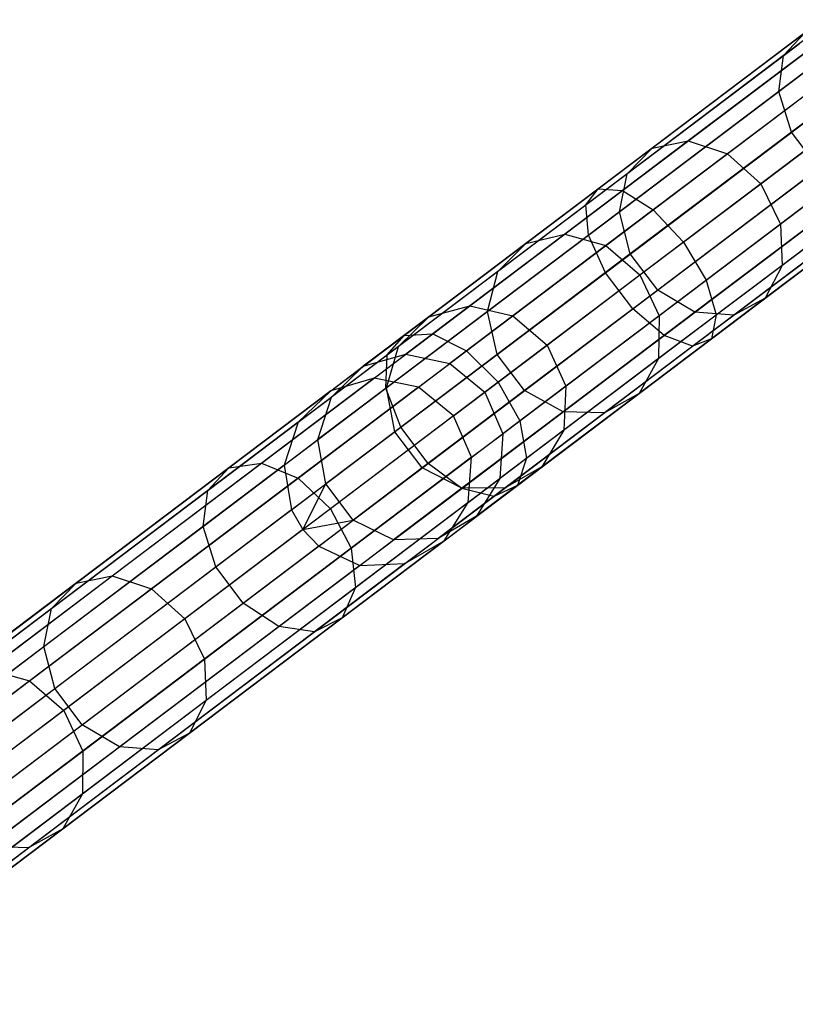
# Model space of a CAD drawing. Extents: x -91 to 92, y -91 to 92.
# Tile 12 of 256: x -69.66 to -61.47, y -55.1 to -44.7. Entities that reach past the tile are written whole.
import ezdxf

# ---------------------------------------------------------------- set-up
doc = ezdxf.new("R2010")
doc.units = 0
doc.header["$LTSCALE"] = 25.4
doc.layers.get('0').update_dxf_attribs({"linetype": 'CONTINUOUS'})

# ---------------------------------------------------------------- blocks, each defined once
blk = doc.blocks.new('NL2500012258_STL_2')
at = {"color": 0}
for p, q in [((32.552, -44.075, 174.295), (30.651, -45.511, 172.386)), ((32.552, -44.075, 174.295), (30.651, -45.511, 172.386)), ((32.539, -44.427, 174.62), (30.601, -45.89, 172.674)), ((32.539, -44.427, 174.62), (30.601, -45.89, 172.674)), ((32.694, -44.84, 174.803), (30.735, -46.32, 172.837)), ((32.694, -44.84, 174.803), (30.735, -46.32, 172.837)), ((31.221, -45.221, 171.712), (29.644, -46.412, 169.57)), ((31.221, -45.221, 171.712), (29.644, -46.412, 169.57)), ((28.692, -46.918, 29.578), (30.894, -45.256, 28.498)), ((28.692, -46.918, 29.578), (30.894, -45.256, 28.498)), ((28.949, -46.937, 29.981), (31.101, -45.312, 28.926)), ((28.949, -46.937, 29.981), (31.101, -45.312, 28.926)), ((30.875, -45.27, 172.039), (29.262, -46.488, 169.848)), ((30.875, -45.27, 172.039), (29.262, -46.488, 169.848)), ((30.651, -45.511, 172.386), (30.875, -45.27, 172.039)), ((30.651, -45.511, 172.386), (30.875, -45.27, 172.039)), ((28.563, -47.088, 29.149), (30.817, -45.386, 28.044)), ((28.563, -47.088, 29.149), (30.817, -45.386, 28.044)), ((31.61, -45.377, 171.48), (30.058, -46.548, 169.373)), ((31.61, -45.377, 171.48), (30.058, -46.548, 169.373)), ((30.651, -45.511, 172.386), (28.999, -46.758, 170.143)), ((30.651, -45.511, 172.386), (28.999, -46.758, 170.143)), ((29.275, -47.14, 30.267), (31.391, -45.541, 29.23)), ((29.275, -47.14, 30.267), (31.391, -45.541, 29.23)), ((30.601, -45.89, 172.674), (30.651, -45.511, 172.386)), ((30.601, -45.89, 172.674), (30.651, -45.511, 172.386)), ((28.591, -47.408, 28.794), (30.889, -45.672, 27.668)), ((28.591, -47.408, 28.794), (30.889, -45.672, 27.668)), ((30.41, -46.865, 169.302), (31.952, -45.7, 171.396)), ((30.41, -46.865, 169.302), (31.952, -45.7, 171.396)), ((30.601, -45.89, 172.674), (28.917, -47.161, 170.388)), ((30.601, -45.89, 172.674), (28.917, -47.161, 170.388)), ((31.698, -45.892, 29.339), (29.594, -47.481, 30.37)), ((31.698, -45.892, 29.339), (29.594, -47.481, 30.37)), ((30.735, -46.32, 172.837), (30.601, -45.89, 172.674)), ((30.735, -46.32, 172.837), (30.601, -45.89, 172.674)), ((28.77, -47.804, 28.593), (31.092, -46.05, 27.455)), ((28.77, -47.804, 28.593), (31.092, -46.05, 27.455)), ((32.17, -46.118, 171.48), (30.618, -47.29, 169.373)), ((32.17, -46.118, 171.48), (30.618, -47.29, 169.373)), ((30.735, -46.32, 172.837), (29.033, -47.605, 170.526)), ((30.735, -46.32, 172.837), (29.033, -47.605, 170.526)), ((29.835, -47.882, 30.267), (31.952, -46.283, 29.23)), ((29.835, -47.882, 30.267), (31.952, -46.283, 29.23)), ((31.024, -46.701, 172.837), (30.735, -46.32, 172.837)), ((31.024, -46.701, 172.837), (30.735, -46.32, 172.837)), ((29.644, -46.412, 169.57), (28.34, -47.397, 167.157)), ((29.644, -46.412, 169.57), (28.34, -47.397, 167.157)), ((29.058, -48.186, 28.593), (31.38, -46.432, 27.455)), ((29.058, -48.186, 28.593), (31.38, -46.432, 27.455)), ((29.262, -46.488, 169.848), (29.644, -46.412, 169.57)), ((29.262, -46.488, 169.848), (29.644, -46.412, 169.57)), ((29.644, -46.412, 169.57), (30.058, -46.548, 169.373)), ((29.644, -46.412, 169.57), (30.058, -46.548, 169.373)), ((29.262, -46.488, 169.848), (27.928, -47.495, 167.38)), ((29.262, -46.488, 169.848), (27.928, -47.495, 167.38)), ((30.058, -46.548, 169.373), (28.776, -47.517, 166.999)), ((30.058, -46.548, 169.373), (28.776, -47.517, 166.999)), ((28.999, -46.758, 170.143), (29.262, -46.488, 169.848)), ((28.999, -46.758, 170.143), (29.262, -46.488, 169.848)), ((30.058, -46.548, 169.373), (30.41, -46.865, 169.302)), ((30.058, -46.548, 169.373), (30.41, -46.865, 169.302)), ((32.213, -46.535, 171.712), (30.636, -47.726, 169.57)), ((32.213, -46.535, 171.712), (30.636, -47.726, 169.57)), ((29.941, -48.25, 29.981), (32.093, -46.625, 28.926)), ((29.941, -48.25, 29.981), (32.093, -46.625, 28.926)), ((28.999, -46.758, 170.143), (27.634, -47.79, 167.616)), ((28.999, -46.758, 170.143), (27.634, -47.79, 167.616)), ((28.917, -47.161, 170.388), (28.999, -46.758, 170.143)), ((28.917, -47.161, 170.388), (28.999, -46.758, 170.143)), ((31.024, -46.701, 172.837), (29.322, -47.987, 170.526)), ((31.024, -46.701, 172.837), (29.322, -47.987, 170.526)), ((29.39, -48.466, 28.794), (31.688, -46.731, 27.668)), ((29.39, -48.466, 28.794), (31.688, -46.731, 27.668)), ((29.135, -47.827, 166.943), (30.41, -46.865, 169.302)), ((29.135, -47.827, 166.943), (30.41, -46.865, 169.302)), ((29.69, -48.58, 29.149), (31.944, -46.878, 28.044)), ((29.69, -48.58, 29.149), (31.944, -46.878, 28.044)), ((29.889, -48.502, 29.578), (32.09, -46.84, 28.498)), ((29.889, -48.502, 29.578), (32.09, -46.84, 28.498)), ((30.41, -46.865, 169.302), (30.618, -47.29, 169.373)), ((30.41, -46.865, 169.302), (30.618, -47.29, 169.373)), ((32.072, -46.854, 172.039), (30.458, -48.072, 169.848)), ((32.072, -46.854, 172.039), (30.458, -48.072, 169.848)), ((26.643, -48.465, 31.055), (28.692, -46.918, 29.578)), ((26.643, -48.465, 31.055), (28.692, -46.918, 29.578)), ((26.946, -48.449, 31.425), (28.949, -46.937, 29.981)), ((26.946, -48.449, 31.425), (28.949, -46.937, 29.981)), ((28.563, -47.088, 29.149), (28.692, -46.918, 29.578)), ((28.563, -47.088, 29.149), (28.692, -46.918, 29.578)), ((28.692, -46.918, 29.578), (28.949, -46.937, 29.981)), ((28.692, -46.918, 29.578), (28.949, -46.937, 29.981)), ((28.949, -46.937, 29.981), (29.275, -47.14, 30.267)), ((28.949, -46.937, 29.981), (29.275, -47.14, 30.267)), ((31.4, -46.948, 172.674), (29.716, -48.22, 170.388)), ((31.4, -46.948, 172.674), (29.716, -48.22, 170.388)), ((26.465, -48.672, 30.661), (28.563, -47.088, 29.149)), ((26.465, -48.672, 30.661), (28.563, -47.088, 29.149)), ((28.591, -47.408, 28.794), (28.563, -47.088, 29.149)), ((28.591, -47.408, 28.794), (28.563, -47.088, 29.149)), ((31.778, -47.003, 172.386), (30.126, -48.251, 170.143)), ((31.778, -47.003, 172.386), (30.126, -48.251, 170.143)), ((27.304, -48.628, 31.687), (29.275, -47.14, 30.267)), ((27.304, -48.628, 31.687), (29.275, -47.14, 30.267)), ((28.917, -47.161, 170.388), (27.525, -48.213, 167.811)), ((28.917, -47.161, 170.388), (27.525, -48.213, 167.811)), ((29.033, -47.605, 170.526), (28.917, -47.161, 170.388)), ((29.033, -47.605, 170.526), (28.917, -47.161, 170.388)), ((29.275, -47.14, 30.267), (29.594, -47.481, 30.37)), ((29.275, -47.14, 30.267), (29.594, -47.481, 30.37)), ((30.618, -47.29, 169.373), (29.336, -48.258, 166.999)), ((30.618, -47.29, 169.373), (29.336, -48.258, 166.999)), ((30.618, -47.29, 169.373), (30.636, -47.726, 169.57)), ((30.618, -47.29, 169.373), (30.636, -47.726, 169.57)), ((26.452, -49.023, 30.336), (28.591, -47.408, 28.794)), ((26.452, -49.023, 30.336), (28.591, -47.408, 28.794)), ((28.34, -47.397, 167.157), (27.339, -48.153, 164.527)), ((28.34, -47.397, 167.157), (27.339, -48.153, 164.527)), ((27.928, -47.495, 167.38), (28.34, -47.397, 167.157)), ((27.928, -47.495, 167.38), (28.34, -47.397, 167.157)), ((28.34, -47.397, 167.157), (28.776, -47.517, 166.999)), ((28.34, -47.397, 167.157), (28.776, -47.517, 166.999)), ((28.77, -47.804, 28.593), (28.591, -47.408, 28.794)), ((28.77, -47.804, 28.593), (28.591, -47.408, 28.794)), ((27.928, -47.495, 167.38), (26.904, -48.269, 164.689)), ((27.928, -47.495, 167.38), (26.904, -48.269, 164.689)), ((27.634, -47.79, 167.616), (27.928, -47.495, 167.38)), ((27.634, -47.79, 167.616), (27.928, -47.495, 167.38)), ((29.594, -47.481, 30.37), (27.636, -48.96, 31.782)), ((29.594, -47.481, 30.37), (27.636, -48.96, 31.782)), ((28.776, -47.517, 166.999), (27.791, -48.26, 164.412)), ((28.776, -47.517, 166.999), (27.791, -48.26, 164.412)), ((28.776, -47.517, 166.999), (29.135, -47.827, 166.943)), ((28.776, -47.517, 166.999), (29.135, -47.827, 166.943)), ((29.594, -47.481, 30.37), (29.835, -47.882, 30.267)), ((29.594, -47.481, 30.37), (29.835, -47.882, 30.267)), ((29.033, -47.605, 170.526), (27.626, -48.667, 167.922)), ((29.033, -47.605, 170.526), (27.626, -48.667, 167.922)), ((29.322, -47.987, 170.526), (29.033, -47.605, 170.526)), ((29.322, -47.987, 170.526), (29.033, -47.605, 170.526)), ((27.634, -47.79, 167.616), (26.585, -48.582, 164.861)), ((27.634, -47.79, 167.616), (26.585, -48.582, 164.861)), ((26.608, -49.436, 30.152), (28.77, -47.804, 28.593)), ((26.608, -49.436, 30.152), (28.77, -47.804, 28.593)), ((27.525, -48.213, 167.811), (27.634, -47.79, 167.616)), ((27.525, -48.213, 167.811), (27.634, -47.79, 167.616)), ((28.156, -48.567, 164.371), (29.135, -47.827, 166.943)), ((28.156, -48.567, 164.371), (29.135, -47.827, 166.943)), ((29.058, -48.186, 28.593), (28.77, -47.804, 28.593)), ((29.058, -48.186, 28.593), (28.77, -47.804, 28.593)), ((29.135, -47.827, 166.943), (29.336, -48.258, 166.999)), ((29.135, -47.827, 166.943), (29.336, -48.258, 166.999)), ((30.636, -47.726, 169.57), (29.332, -48.71, 167.157)), ((30.636, -47.726, 169.57), (29.332, -48.71, 167.157)), ((30.636, -47.726, 169.57), (30.458, -48.072, 169.848)), ((30.636, -47.726, 169.57), (30.458, -48.072, 169.848)), ((27.865, -49.369, 31.687), (29.835, -47.882, 30.267)), ((27.865, -49.369, 31.687), (29.835, -47.882, 30.267)), ((29.835, -47.882, 30.267), (29.941, -48.25, 29.981)), ((29.835, -47.882, 30.267), (29.941, -48.25, 29.981)), ((29.322, -47.987, 170.526), (27.915, -49.049, 167.922)), ((29.322, -47.987, 170.526), (27.915, -49.049, 167.922)), ((29.716, -48.22, 170.388), (29.322, -47.987, 170.526)), ((29.716, -48.22, 170.388), (29.322, -47.987, 170.526)), ((30.458, -48.072, 169.848), (29.125, -49.08, 167.38)), ((30.458, -48.072, 169.848), (29.125, -49.08, 167.38)), ((30.458, -48.072, 169.848), (30.126, -48.251, 170.143)), ((30.458, -48.072, 169.848), (30.126, -48.251, 170.143)), ((27.525, -48.213, 167.811), (26.456, -49.02, 165.003)), ((27.525, -48.213, 167.811), (26.456, -49.02, 165.003)), ((27.339, -48.153, 164.527), (26.663, -48.663, 161.739)), ((27.339, -48.153, 164.527), (26.663, -48.663, 161.739)), ((26.896, -49.818, 30.152), (29.058, -48.186, 28.593)), ((26.896, -49.818, 30.152), (29.058, -48.186, 28.593)), ((26.904, -48.269, 164.689), (27.339, -48.153, 164.527)), ((26.904, -48.269, 164.689), (27.339, -48.153, 164.527)), ((27.339, -48.153, 164.527), (27.791, -48.26, 164.412)), ((27.339, -48.153, 164.527), (27.791, -48.26, 164.412)), ((27.626, -48.667, 167.922), (27.525, -48.213, 167.811)), ((27.626, -48.667, 167.922), (27.525, -48.213, 167.811)), ((29.716, -48.22, 170.388), (28.324, -49.271, 167.811)), ((29.716, -48.22, 170.388), (28.324, -49.271, 167.811)), ((29.39, -48.466, 28.794), (29.058, -48.186, 28.593)), ((29.39, -48.466, 28.794), (29.058, -48.186, 28.593)), ((30.126, -48.251, 170.143), (29.716, -48.22, 170.388)), ((30.126, -48.251, 170.143), (29.716, -48.22, 170.388)), ((26.904, -48.269, 164.689), (26.212, -48.791, 161.837)), ((26.904, -48.269, 164.689), (26.212, -48.791, 161.837)), ((26.585, -48.582, 164.861), (26.904, -48.269, 164.689)), ((26.585, -48.582, 164.861), (26.904, -48.269, 164.689)), ((27.791, -48.26, 164.412), (27.126, -48.762, 161.67)), ((27.791, -48.26, 164.412), (27.126, -48.762, 161.67)), ((27.791, -48.26, 164.412), (28.156, -48.567, 164.371)), ((27.791, -48.26, 164.412), (28.156, -48.567, 164.371)), ((27.938, -49.763, 31.425), (29.941, -48.25, 29.981)), ((27.938, -49.763, 31.425), (29.941, -48.25, 29.981)), ((29.336, -48.258, 166.999), (28.351, -49.002, 164.412)), ((29.336, -48.258, 166.999), (28.351, -49.002, 164.412)), ((30.126, -48.251, 170.143), (28.761, -49.282, 167.616)), ((30.126, -48.251, 170.143), (28.761, -49.282, 167.616)), ((29.336, -48.258, 166.999), (29.332, -48.71, 167.157)), ((29.336, -48.258, 166.999), (29.332, -48.71, 167.157)), ((29.941, -48.25, 29.981), (29.889, -48.502, 29.578)), ((29.941, -48.25, 29.981), (29.889, -48.502, 29.578)), ((25.137, -49.816, 33.225), (26.946, -48.449, 31.425)), ((25.137, -49.816, 33.225), (26.946, -48.449, 31.425)), ((26.643, -48.465, 31.055), (26.946, -48.449, 31.425)), ((26.643, -48.465, 31.055), (26.946, -48.449, 31.425)), ((26.946, -48.449, 31.425), (27.304, -48.628, 31.687)), ((26.946, -48.449, 31.425), (27.304, -48.628, 31.687)), ((24.792, -49.863, 32.897), (26.643, -48.465, 31.055)), ((24.792, -49.863, 32.897), (26.643, -48.465, 31.055)), ((26.465, -48.672, 30.661), (26.643, -48.465, 31.055)), ((26.465, -48.672, 30.661), (26.643, -48.465, 31.055)), ((27.252, -50.081, 30.336), (29.39, -48.466, 28.794)), ((27.252, -50.081, 30.336), (29.39, -48.466, 28.794)), ((27.84, -50.05, 31.055), (29.889, -48.502, 29.578)), ((27.84, -50.05, 31.055), (29.889, -48.502, 29.578)), ((29.69, -48.58, 29.149), (29.39, -48.466, 28.794)), ((29.69, -48.58, 29.149), (29.39, -48.466, 28.794)), ((29.889, -48.502, 29.578), (29.69, -48.58, 29.149)), ((29.889, -48.502, 29.578), (29.69, -48.58, 29.149)), ((25.525, -49.972, 33.459), (27.304, -48.628, 31.687)), ((25.525, -49.972, 33.459), (27.304, -48.628, 31.687)), ((26.585, -48.582, 164.861), (25.877, -49.116, 161.94)), ((26.585, -48.582, 164.861), (25.877, -49.116, 161.94)), ((26.456, -49.02, 165.003), (26.585, -48.582, 164.861)), ((26.456, -49.02, 165.003), (26.585, -48.582, 164.861)), ((27.304, -48.628, 31.687), (27.636, -48.96, 31.782)), ((27.304, -48.628, 31.687), (27.636, -48.96, 31.782)), ((27.496, -49.066, 161.645), (28.156, -48.567, 164.371)), ((27.496, -49.066, 161.645), (28.156, -48.567, 164.371)), ((27.592, -50.165, 30.661), (29.69, -48.58, 29.149)), ((27.592, -50.165, 30.661), (29.69, -48.58, 29.149)), ((28.156, -48.567, 164.371), (28.351, -49.002, 164.412)), ((28.156, -48.567, 164.371), (28.351, -49.002, 164.412)), ((24.57, -50.104, 32.548), (26.465, -48.672, 30.661)), ((24.57, -50.104, 32.548), (26.465, -48.672, 30.661)), ((26.212, -48.791, 161.837), (26.663, -48.663, 161.739)), ((26.212, -48.791, 161.837), (26.663, -48.663, 161.739)), ((26.327, -48.917, 158.856), (26.663, -48.663, 161.739)), ((26.327, -48.917, 158.856), (26.663, -48.663, 161.739)), ((26.452, -49.023, 30.336), (26.465, -48.672, 30.661)), ((26.452, -49.023, 30.336), (26.465, -48.672, 30.661)), ((27.626, -48.667, 167.922), (26.546, -49.483, 165.084)), ((27.626, -48.667, 167.922), (26.546, -49.483, 165.084)), ((26.663, -48.663, 161.739), (27.126, -48.762, 161.67)), ((26.663, -48.663, 161.739), (27.126, -48.762, 161.67)), ((26.796, -49.012, 158.833), (27.126, -48.762, 161.67)), ((26.796, -49.012, 158.833), (27.126, -48.762, 161.67)), ((27.126, -48.762, 161.67), (27.496, -49.066, 161.645)), ((27.126, -48.762, 161.67), (27.496, -49.066, 161.645)), ((27.915, -49.049, 167.922), (27.626, -48.667, 167.922)), ((27.915, -49.049, 167.922), (27.626, -48.667, 167.922)), ((29.332, -48.71, 167.157), (28.331, -49.466, 164.527)), ((29.332, -48.71, 167.157), (28.331, -49.466, 164.527)), ((29.332, -48.71, 167.157), (29.125, -49.08, 167.38)), ((29.332, -48.71, 167.157), (29.125, -49.08, 167.38)), ((25.869, -49.05, 158.887), (26.212, -48.791, 161.837)), ((25.869, -49.05, 158.887), (26.212, -48.791, 161.837)), ((25.877, -49.116, 161.94), (26.212, -48.791, 161.837)), ((25.877, -49.116, 161.94), (26.212, -48.791, 161.837)), ((26.327, -48.917, 158.856), (20.189, -53.552, 48.856)), ((26.327, -48.917, 158.856), (20.189, -53.552, 48.856)), ((27.636, -48.96, 31.782), (25.867, -50.296, 33.543)), ((27.636, -48.96, 31.782), (25.867, -50.296, 33.543)), ((26.327, -48.917, 158.856), (25.869, -49.05, 158.887)), ((26.327, -48.917, 158.856), (25.869, -49.05, 158.887)), ((26.796, -49.012, 158.833), (26.327, -48.917, 158.856)), ((26.796, -49.012, 158.833), (26.327, -48.917, 158.856)), ((27.636, -48.96, 31.782), (27.865, -49.369, 31.687)), ((27.636, -48.96, 31.782), (27.865, -49.369, 31.687)), ((25.869, -49.05, 158.887), (19.731, -53.686, 48.887)), ((25.869, -49.05, 158.887), (19.731, -53.686, 48.887)), ((26.796, -49.012, 158.833), (20.658, -53.647, 48.833)), ((26.796, -49.012, 158.833), (20.658, -53.647, 48.833)), ((24.52, -50.482, 32.258), (26.452, -49.023, 30.336)), ((24.52, -50.482, 32.258), (26.452, -49.023, 30.336)), ((25.869, -49.05, 158.887), (25.525, -49.382, 158.92)), ((25.869, -49.05, 158.887), (25.525, -49.382, 158.92)), ((26.456, -49.02, 165.003), (25.734, -49.565, 162.026)), ((26.456, -49.02, 165.003), (25.734, -49.565, 162.026)), ((26.608, -49.436, 30.152), (26.452, -49.023, 30.336)), ((26.608, -49.436, 30.152), (26.452, -49.023, 30.336)), ((26.546, -49.483, 165.084), (26.456, -49.02, 165.003)), ((26.546, -49.483, 165.084), (26.456, -49.02, 165.003)), ((27.167, -49.314, 158.825), (26.796, -49.012, 158.833)), ((27.167, -49.314, 158.825), (26.796, -49.012, 158.833)), ((27.915, -49.049, 167.922), (26.834, -49.865, 165.084)), ((27.915, -49.049, 167.922), (26.834, -49.865, 165.084)), ((27.167, -49.314, 158.825), (27.496, -49.066, 161.645)), ((27.167, -49.314, 158.825), (27.496, -49.066, 161.645)), ((27.496, -49.066, 161.645), (27.686, -49.504, 161.67)), ((27.496, -49.066, 161.645), (27.686, -49.504, 161.67)), ((28.351, -49.002, 164.412), (27.686, -49.504, 161.67)), ((28.351, -49.002, 164.412), (27.686, -49.504, 161.67)), ((28.324, -49.271, 167.811), (27.915, -49.049, 167.922)), ((28.324, -49.271, 167.811), (27.915, -49.049, 167.922)), ((28.351, -49.002, 164.412), (28.331, -49.466, 164.527)), ((28.351, -49.002, 164.412), (28.331, -49.466, 164.527)), ((25.525, -49.382, 158.92), (25.877, -49.116, 161.94)), ((25.525, -49.382, 158.92), (25.877, -49.116, 161.94)), ((25.734, -49.565, 162.026), (25.877, -49.116, 161.94)), ((25.734, -49.565, 162.026), (25.877, -49.116, 161.94)), ((29.125, -49.08, 167.38), (28.1, -49.853, 164.689)), ((29.125, -49.08, 167.38), (28.1, -49.853, 164.689)), ((29.125, -49.08, 167.38), (28.761, -49.282, 167.616)), ((29.125, -49.08, 167.38), (28.761, -49.282, 167.616)), ((28.324, -49.271, 167.811), (27.255, -50.078, 165.003)), ((28.324, -49.271, 167.811), (27.255, -50.078, 165.003)), ((28.761, -49.282, 167.616), (27.712, -50.074, 164.861)), ((28.761, -49.282, 167.616), (27.712, -50.074, 164.861)), ((28.761, -49.282, 167.616), (28.324, -49.271, 167.811)), ((28.761, -49.282, 167.616), (28.324, -49.271, 167.811)), ((25.525, -49.382, 158.92), (19.387, -54.017, 48.92)), ((25.525, -49.382, 158.92), (19.387, -54.017, 48.92)), ((27.167, -49.314, 158.825), (21.029, -53.949, 48.825)), ((27.167, -49.314, 158.825), (21.029, -53.949, 48.825)), ((25.525, -49.382, 158.92), (25.376, -49.836, 158.947)), ((25.525, -49.382, 158.92), (25.376, -49.836, 158.947)), ((26.085, -50.714, 33.459), (27.865, -49.369, 31.687)), ((26.085, -50.714, 33.459), (27.865, -49.369, 31.687)), ((27.356, -49.753, 158.833), (27.167, -49.314, 158.825)), ((27.356, -49.753, 158.833), (27.167, -49.314, 158.825)), ((27.865, -49.369, 31.687), (27.938, -49.763, 31.425)), ((27.865, -49.369, 31.687), (27.938, -49.763, 31.425)), ((24.655, -50.911, 32.095), (26.608, -49.436, 30.152)), ((24.655, -50.911, 32.095), (26.608, -49.436, 30.152)), ((26.546, -49.483, 165.084), (25.816, -50.034, 162.075)), ((26.546, -49.483, 165.084), (25.816, -50.034, 162.075)), ((26.834, -49.865, 165.084), (26.546, -49.483, 165.084)), ((26.834, -49.865, 165.084), (26.546, -49.483, 165.084)), ((26.896, -49.818, 30.152), (26.608, -49.436, 30.152)), ((26.896, -49.818, 30.152), (26.608, -49.436, 30.152)), ((28.331, -49.466, 164.527), (27.655, -49.977, 161.739)), ((28.331, -49.466, 164.527), (27.655, -49.977, 161.739)), ((28.331, -49.466, 164.527), (28.1, -49.853, 164.689)), ((28.331, -49.466, 164.527), (28.1, -49.853, 164.689)), ((25.376, -49.836, 158.947), (25.734, -49.565, 162.026)), ((25.376, -49.836, 158.947), (25.734, -49.565, 162.026)), ((25.816, -50.034, 162.075), (25.734, -49.565, 162.026)), ((25.816, -50.034, 162.075), (25.734, -49.565, 162.026)), ((27.356, -49.753, 158.833), (27.686, -49.504, 161.67)), ((27.356, -49.753, 158.833), (27.686, -49.504, 161.67)), ((27.686, -49.504, 161.67), (27.655, -49.977, 161.739)), ((27.686, -49.504, 161.67), (27.655, -49.977, 161.739)), ((27.356, -49.753, 158.833), (21.218, -54.389, 48.833)), ((27.356, -49.753, 158.833), (21.218, -54.389, 48.833)), ((26.129, -51.129, 33.225), (27.938, -49.763, 31.425)), ((26.129, -51.129, 33.225), (27.938, -49.763, 31.425)), ((27.319, -50.23, 158.856), (27.356, -49.753, 158.833)), ((27.319, -50.23, 158.856), (27.356, -49.753, 158.833)), ((27.938, -49.763, 31.425), (27.84, -50.05, 31.055)), ((27.938, -49.763, 31.425), (27.84, -50.05, 31.055)), ((25.376, -49.836, 158.947), (19.237, -54.471, 48.947)), ((25.376, -49.836, 158.947), (19.237, -54.471, 48.947)), ((23.18, -51.081, 35.063), (24.792, -49.863, 32.897)), ((23.18, -51.081, 35.063), (24.792, -49.863, 32.897)), ((23.561, -51.006, 35.343), (25.137, -49.816, 33.225)), ((23.561, -51.006, 35.343), (25.137, -49.816, 33.225)), ((24.57, -50.104, 32.548), (24.792, -49.863, 32.897)), ((24.57, -50.104, 32.548), (24.792, -49.863, 32.897)), ((24.792, -49.863, 32.897), (25.137, -49.816, 33.225)), ((24.792, -49.863, 32.897), (25.137, -49.816, 33.225)), ((24.944, -51.293, 32.095), (26.896, -49.818, 30.152)), ((24.944, -51.293, 32.095), (26.896, -49.818, 30.152)), ((25.137, -49.816, 33.225), (25.525, -49.972, 33.459)), ((25.137, -49.816, 33.225), (25.525, -49.972, 33.459)), ((25.376, -49.836, 158.947), (25.454, -50.308, 158.963)), ((25.376, -49.836, 158.947), (25.454, -50.308, 158.963)), ((26.834, -49.865, 165.084), (26.105, -50.416, 162.075)), ((26.834, -49.865, 165.084), (26.105, -50.416, 162.075)), ((27.255, -50.078, 165.003), (26.834, -49.865, 165.084)), ((27.255, -50.078, 165.003), (26.834, -49.865, 165.084)), ((27.252, -50.081, 30.336), (26.896, -49.818, 30.152)), ((27.252, -50.081, 30.336), (26.896, -49.818, 30.152)), ((28.1, -49.853, 164.689), (27.409, -50.375, 161.837)), ((28.1, -49.853, 164.689), (27.409, -50.375, 161.837)), ((28.1, -49.853, 164.689), (27.712, -50.074, 164.861)), ((28.1, -49.853, 164.689), (27.712, -50.074, 164.861)), ((23.974, -51.143, 35.542), (25.525, -49.972, 33.459)), ((23.974, -51.143, 35.542), (25.525, -49.972, 33.459)), ((25.525, -49.972, 33.459), (25.867, -50.296, 33.543)), ((25.525, -49.972, 33.459), (25.867, -50.296, 33.543)), ((27.319, -50.23, 158.856), (27.655, -49.977, 161.739)), ((27.319, -50.23, 158.856), (27.655, -49.977, 161.739)), ((27.655, -49.977, 161.739), (27.409, -50.375, 161.837)), ((27.655, -49.977, 161.739), (27.409, -50.375, 161.837)), ((22.919, -51.35, 34.766), (24.57, -50.104, 32.548)), ((22.919, -51.35, 34.766), (24.57, -50.104, 32.548)), ((24.52, -50.482, 32.258), (24.57, -50.104, 32.548)), ((24.52, -50.482, 32.258), (24.57, -50.104, 32.548)), ((25.319, -51.54, 32.258), (27.252, -50.081, 30.336)), ((25.319, -51.54, 32.258), (27.252, -50.081, 30.336)), ((25.454, -50.308, 158.963), (25.816, -50.034, 162.075)), ((25.454, -50.308, 158.963), (25.816, -50.034, 162.075)), ((25.575, -50.516, 158.965), (25.816, -50.034, 162.075)), ((25.575, -50.516, 158.965), (25.816, -50.034, 162.075)), ((26.105, -50.416, 162.075), (25.816, -50.034, 162.075)), ((26.105, -50.416, 162.075), (25.816, -50.034, 162.075)), ((25.989, -51.448, 32.897), (27.84, -50.05, 31.055)), ((25.989, -51.448, 32.897), (27.84, -50.05, 31.055)), ((27.255, -50.078, 165.003), (26.533, -50.623, 162.026)), ((27.255, -50.078, 165.003), (26.533, -50.623, 162.026)), ((27.712, -50.074, 164.861), (27.004, -50.609, 161.94)), ((27.712, -50.074, 164.861), (27.004, -50.609, 161.94)), ((27.592, -50.165, 30.661), (27.252, -50.081, 30.336)), ((27.592, -50.165, 30.661), (27.252, -50.081, 30.336)), ((27.712, -50.074, 164.861), (27.255, -50.078, 165.003)), ((27.712, -50.074, 164.861), (27.255, -50.078, 165.003)), ((27.84, -50.05, 31.055), (27.592, -50.165, 30.661)), ((27.84, -50.05, 31.055), (27.592, -50.165, 30.661)), ((25.697, -51.596, 32.548), (27.592, -50.165, 30.661)), ((25.697, -51.596, 32.548), (27.592, -50.165, 30.661)), ((25.454, -50.308, 158.963), (19.316, -54.943, 48.963)), ((25.454, -50.308, 158.963), (19.316, -54.943, 48.963)), ((27.319, -50.23, 158.856), (21.181, -54.866, 48.856)), ((27.319, -50.23, 158.856), (21.181, -54.866, 48.856)), ((25.867, -50.296, 33.543), (24.326, -51.46, 35.613)), ((25.867, -50.296, 33.543), (24.326, -51.46, 35.613)), ((25.454, -50.308, 158.963), (25.575, -50.516, 158.965)), ((25.454, -50.308, 158.963), (25.575, -50.516, 158.965)), ((25.867, -50.296, 33.543), (26.085, -50.714, 33.459)), ((25.867, -50.296, 33.543), (26.085, -50.714, 33.459)), ((27.065, -50.635, 158.887), (27.319, -50.23, 158.856)), ((27.065, -50.635, 158.887), (27.319, -50.23, 158.856)), ((25.575, -50.516, 158.965), (26.105, -50.416, 162.075)), ((25.575, -50.516, 158.965), (26.105, -50.416, 162.075)), ((25.742, -50.69, 158.963), (26.105, -50.416, 162.075)), ((25.742, -50.69, 158.963), (26.105, -50.416, 162.075)), ((26.533, -50.623, 162.026), (26.105, -50.416, 162.075)), ((26.533, -50.623, 162.026), (26.105, -50.416, 162.075)), ((27.409, -50.375, 161.837), (27.004, -50.609, 161.94)), ((27.409, -50.375, 161.837), (27.004, -50.609, 161.94)), ((27.065, -50.635, 158.887), (27.409, -50.375, 161.837)), ((27.065, -50.635, 158.887), (27.409, -50.375, 161.837)), ((25.575, -50.516, 158.965), (19.437, -55.151, 48.965)), ((25.575, -50.516, 158.965), (19.437, -55.151, 48.965)), ((22.838, -51.752, 34.519), (24.52, -50.482, 32.258)), ((22.838, -51.752, 34.519), (24.52, -50.482, 32.258)), ((24.655, -50.911, 32.095), (24.52, -50.482, 32.258)), ((24.655, -50.911, 32.095), (24.52, -50.482, 32.258)), ((25.575, -50.516, 158.965), (25.742, -50.69, 158.963)), ((25.575, -50.516, 158.965), (25.742, -50.69, 158.963)), ((27.065, -50.635, 158.887), (20.927, -55.27, 48.887)), ((27.065, -50.635, 158.887), (20.927, -55.27, 48.887)), ((26.175, -50.894, 158.947), (26.533, -50.623, 162.026)), ((26.175, -50.894, 158.947), (26.533, -50.623, 162.026)), ((27.004, -50.609, 161.94), (26.533, -50.623, 162.026)), ((27.004, -50.609, 161.94), (26.533, -50.623, 162.026)), ((26.652, -50.874, 158.92), (27.004, -50.609, 161.94)), ((26.652, -50.874, 158.92), (27.004, -50.609, 161.94)), ((26.652, -50.874, 158.92), (27.065, -50.635, 158.887)), ((26.652, -50.874, 158.92), (27.065, -50.635, 158.887)), ((25.742, -50.69, 158.963), (19.604, -55.325, 48.963)), ((25.742, -50.69, 158.963), (19.604, -55.325, 48.963)), ((24.534, -51.884, 35.542), (26.085, -50.714, 33.459)), ((24.534, -51.884, 35.542), (26.085, -50.714, 33.459)), ((25.742, -50.69, 158.963), (26.175, -50.894, 158.947)), ((25.742, -50.69, 158.963), (26.175, -50.894, 158.947)), ((26.085, -50.714, 33.459), (26.129, -51.129, 33.225)), ((26.085, -50.714, 33.459), (26.129, -51.129, 33.225)), ((26.175, -50.894, 158.947), (20.037, -55.529, 48.947)), ((26.175, -50.894, 158.947), (20.037, -55.529, 48.947)), ((26.652, -50.874, 158.92), (20.514, -55.51, 48.92)), ((26.652, -50.874, 158.92), (20.514, -55.51, 48.92)), ((22.954, -52.195, 34.38), (24.655, -50.911, 32.095)), ((22.954, -52.195, 34.38), (24.655, -50.911, 32.095)), ((24.944, -51.293, 32.095), (24.655, -50.911, 32.095)), ((24.944, -51.293, 32.095), (24.655, -50.911, 32.095)), ((26.175, -50.894, 158.947), (26.652, -50.874, 158.92)), ((26.175, -50.894, 158.947), (26.652, -50.874, 158.92)), ((22.254, -51.993, 37.731), (23.561, -51.006, 35.343)), ((22.254, -51.993, 37.731), (23.561, -51.006, 35.343)), ((23.18, -51.081, 35.063), (23.561, -51.006, 35.343)), ((23.18, -51.081, 35.063), (23.561, -51.006, 35.343)), ((23.561, -51.006, 35.343), (23.974, -51.143, 35.542)), ((23.561, -51.006, 35.343), (23.974, -51.143, 35.542)), ((21.843, -52.091, 37.506), (23.18, -51.081, 35.063)), ((21.843, -52.091, 37.506), (23.18, -51.081, 35.063)), ((22.688, -52.114, 37.89), (23.974, -51.143, 35.542)), ((22.688, -52.114, 37.89), (23.974, -51.143, 35.542)), ((22.919, -51.35, 34.766), (23.18, -51.081, 35.063)), ((22.919, -51.35, 34.766), (23.18, -51.081, 35.063)), ((23.974, -51.143, 35.542), (24.326, -51.46, 35.613)), ((23.974, -51.143, 35.542), (24.326, -51.46, 35.613)), ((24.553, -52.319, 35.343), (26.129, -51.129, 33.225)), ((24.553, -52.319, 35.343), (26.129, -51.129, 33.225)), ((26.129, -51.129, 33.225), (25.989, -51.448, 32.897)), ((26.129, -51.129, 33.225), (25.989, -51.448, 32.897)), ((21.55, -52.384, 37.267), (22.919, -51.35, 34.766)), ((21.55, -52.384, 37.267), (22.919, -51.35, 34.766)), ((22.838, -51.752, 34.519), (22.919, -51.35, 34.766)), ((22.838, -51.752, 34.519), (22.919, -51.35, 34.766)), ((23.243, -52.577, 34.38), (24.944, -51.293, 32.095)), ((23.243, -52.577, 34.38), (24.944, -51.293, 32.095)), ((25.319, -51.54, 32.258), (24.944, -51.293, 32.095)), ((25.319, -51.54, 32.258), (24.944, -51.293, 32.095)), ((24.326, -51.46, 35.613), (23.048, -52.425, 37.948)), ((24.326, -51.46, 35.613), (23.048, -52.425, 37.948)), ((24.326, -51.46, 35.613), (24.534, -51.884, 35.542)), ((24.326, -51.46, 35.613), (24.534, -51.884, 35.542)), ((24.376, -52.665, 35.063), (25.989, -51.448, 32.897)), ((24.376, -52.665, 35.063), (25.989, -51.448, 32.897)), ((25.989, -51.448, 32.897), (25.697, -51.596, 32.548)), ((25.989, -51.448, 32.897), (25.697, -51.596, 32.548)), ((23.637, -52.811, 34.519), (25.319, -51.54, 32.258)), ((23.637, -52.811, 34.519), (25.319, -51.54, 32.258)), ((25.697, -51.596, 32.548), (25.319, -51.54, 32.258)), ((25.697, -51.596, 32.548), (25.319, -51.54, 32.258)), ((24.046, -52.843, 34.766), (25.697, -51.596, 32.548)), ((24.046, -52.843, 34.766), (25.697, -51.596, 32.548)), ((21.442, -52.806, 37.069), (22.838, -51.752, 34.519)), ((21.442, -52.806, 37.069), (22.838, -51.752, 34.519)), ((22.954, -52.195, 34.38), (22.838, -51.752, 34.519)), ((22.954, -52.195, 34.38), (22.838, -51.752, 34.519)), ((23.249, -52.855, 37.89), (24.534, -51.884, 35.542)), ((23.249, -52.855, 37.89), (24.534, -51.884, 35.542)), ((24.534, -51.884, 35.542), (24.553, -52.319, 35.343)), ((24.534, -51.884, 35.542), (24.553, -52.319, 35.343)), ((22.254, -51.993, 37.731), (22.688, -52.114, 37.89)), ((22.254, -51.993, 37.731), (22.688, -52.114, 37.89)), ((21.544, -53.261, 36.957), (22.954, -52.195, 34.38)), ((21.544, -53.261, 36.957), (22.954, -52.195, 34.38)), ((21.695, -52.864, 40.452), (22.688, -52.114, 37.89)), ((21.695, -52.864, 40.452), (22.688, -52.114, 37.89)), ((22.688, -52.114, 37.89), (23.048, -52.425, 37.948)), ((22.688, -52.114, 37.89), (23.048, -52.425, 37.948)), ((23.243, -52.577, 34.38), (22.954, -52.195, 34.38)), ((23.243, -52.577, 34.38), (22.954, -52.195, 34.38)), ((23.246, -53.307, 37.731), (24.553, -52.319, 35.343)), ((23.246, -53.307, 37.731), (24.553, -52.319, 35.343)), ((24.553, -52.319, 35.343), (24.376, -52.665, 35.063)), ((24.553, -52.319, 35.343), (24.376, -52.665, 35.063)), ((23.048, -52.425, 37.948), (22.06, -53.17, 40.494)), ((23.048, -52.425, 37.948), (22.06, -53.17, 40.494)), ((23.048, -52.425, 37.948), (23.249, -52.855, 37.89)), ((23.048, -52.425, 37.948), (23.249, -52.855, 37.89)), ((21.832, -53.642, 36.957), (23.243, -52.577, 34.38)), ((21.832, -53.642, 36.957), (23.243, -52.577, 34.38)), ((23.637, -52.811, 34.519), (23.243, -52.577, 34.38)), ((23.637, -52.811, 34.519), (23.243, -52.577, 34.38)), ((23.039, -53.675, 37.506), (24.376, -52.665, 35.063)), ((23.039, -53.675, 37.506), (24.376, -52.665, 35.063)), ((24.376, -52.665, 35.063), (24.046, -52.843, 34.766)), ((24.376, -52.665, 35.063), (24.046, -52.843, 34.766)), ((22.241, -53.865, 37.069), (23.637, -52.811, 34.519)), ((22.241, -53.865, 37.069), (23.637, -52.811, 34.519)), ((24.046, -52.843, 34.766), (23.637, -52.811, 34.519)), ((24.046, -52.843, 34.766), (23.637, -52.811, 34.519)), ((22.255, -53.605, 40.452), (23.249, -52.855, 37.89)), ((22.255, -53.605, 40.452), (23.249, -52.855, 37.89)), ((22.677, -53.877, 37.267), (24.046, -52.843, 34.766)), ((22.677, -53.877, 37.267), (24.046, -52.843, 34.766)), ((23.249, -52.855, 37.89), (23.246, -53.307, 37.731)), ((23.249, -52.855, 37.89), (23.246, -53.307, 37.731)), ((22.236, -54.069, 40.335), (23.246, -53.307, 37.731)), ((22.236, -54.069, 40.335), (23.246, -53.307, 37.731)), ((23.246, -53.307, 37.731), (23.039, -53.675, 37.506)), ((23.246, -53.307, 37.731), (23.039, -53.675, 37.506)), ((22.006, -54.455, 40.17), (23.039, -53.675, 37.506)), ((22.006, -54.455, 40.17), (23.039, -53.675, 37.506)), ((23.039, -53.675, 37.506), (22.677, -53.877, 37.267)), ((23.039, -53.675, 37.506), (22.677, -53.877, 37.267)), ((21.619, -54.675, 39.995), (22.677, -53.877, 37.267)), ((21.619, -54.675, 39.995), (22.677, -53.877, 37.267)), ((22.677, -53.877, 37.267), (22.241, -53.865, 37.069)), ((22.677, -53.877, 37.267), (22.241, -53.865, 37.069))]:
    blk.add_line(p, q, dxfattribs=at)

msp = doc.modelspace()

# ---------------------------------------------------------------- block references
at = {"color": 0}
msp.add_blockref('NL2500012258_STL_2', (-92.243, 0.428, -1717), dxfattribs=at)

doc.saveas('drawing.dxf')
